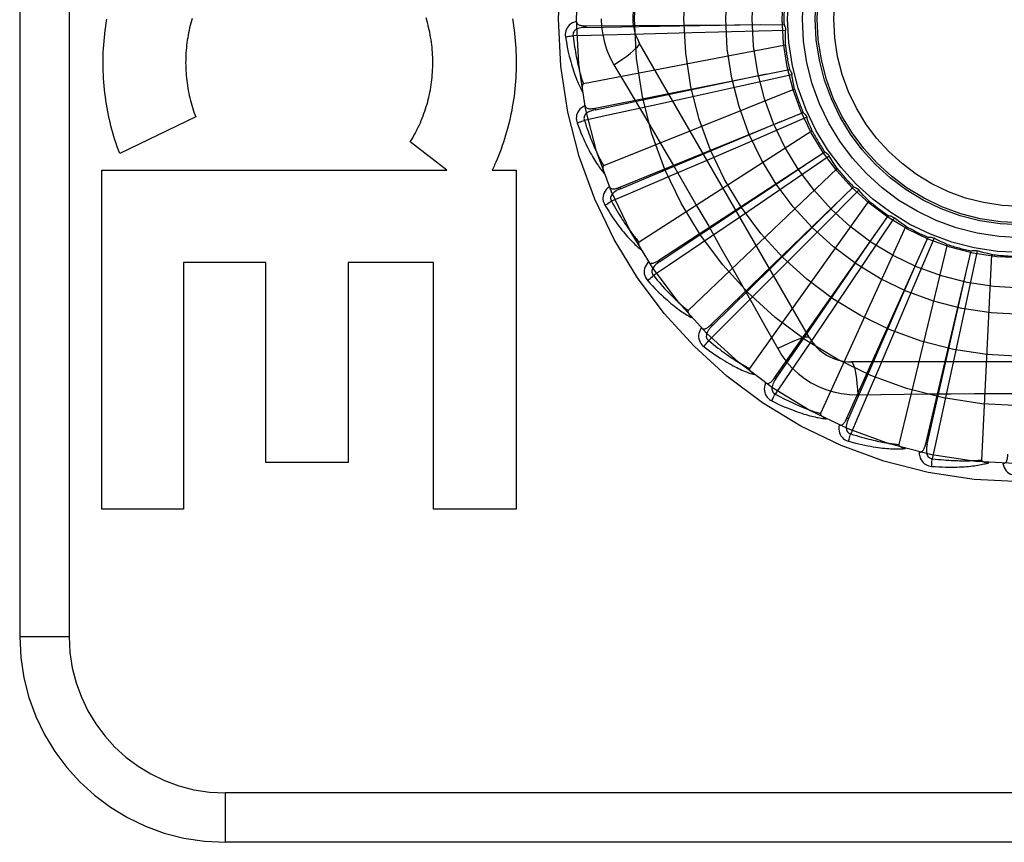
# Model space of a CAD drawing. Header units: inches. Extents: x 0 to 227, y 0 to 147.
# Tile 190 of 256: x 95.95 to 96.548, y 82.034 to 82.534. Entities that reach past the tile are written whole.
import ezdxf

# ---------------------------------------------------------------- set-up
doc = ezdxf.new("R2010")
doc.units = ezdxf.units.IN
doc.header["$LTSCALE"] = 12.466667
doc.header["$MEASUREMENT"] = 0
doc.linetypes.add('HIDDEN', pattern=[0.2, 0.1, -0.1])
doc.layers.add('RIGHTHAND_DOOR_ASSEMBLY', color=7, linetype='CONTINUOUS')

msp = doc.modelspace()

# ---------------------------------------------------------------- linework, layer by layer
at = {"layer": 'RIGHTHAND_DOOR_ASSEMBLY', "color": 8, "linetype": 'HIDDEN'}
for p, q in [((95.94966, 82.9093), (95.94966, 82.1593)), ((95.97966, 82.9093), (95.97966, 82.1593)), ((96.2936, 82.52996), (96.41395, 82.53077)), ((96.2936, 82.52996), (96.29361, 82.529)), ((96.35028, 82.52545), (96.32854, 82.52491)), ((96.38207, 82.52628), (96.35028, 82.52545)), ((96.41485, 82.5272), (96.38207, 82.52628)), ((96.4148, 82.51831), (96.29209, 82.49466)), ((96.42946, 82.34055), (96.32602, 82.51972)), ((96.31067, 82.50626), (96.31794, 82.49409)), ((96.29921, 82.47997), (96.41723, 82.50354)), ((96.41878, 82.50021), (96.38677, 82.4931)), ((96.38677, 82.4931), (96.35572, 82.48627)), ((96.42042, 82.49147), (96.3044, 82.44502)), ((96.35572, 82.48627), (96.33446, 82.48162)), ((96.29921, 82.47997), (96.29939, 82.47903)), ((96.05657, 82.47466), (96.01043, 82.45244)), ((96.31417, 82.43194), (96.42559, 82.47743)), ((96.42775, 82.47445), (96.39766, 82.46141)), ((96.43101, 82.46617), (96.32588, 82.39861)), ((96.20908, 82.44236), (96.18689, 82.4596)), ((96.39766, 82.46141), (96.36847, 82.44882)), ((96.33795, 82.38762), (96.43875, 82.45337)), ((96.44144, 82.45085), (96.41436, 82.43235)), ((96.36847, 82.44882), (96.34848, 82.44024)), ((95.99953, 82.44236), (96.20908, 82.44236)), ((95.99953, 82.23651), (95.99953, 82.44236)), ((96.23672, 82.44236), (96.25118, 82.44236)), ((96.25118, 82.44236), (96.25118, 82.23651)), ((96.4462, 82.44334), (96.35576, 82.3571)), ((96.36969, 82.34859), (96.45623, 82.43223)), ((96.41436, 82.43235), (96.38807, 82.41446)), ((96.31417, 82.43194), (96.31453, 82.43106)), ((96.45934, 82.43027), (96.43625, 82.40698)), ((96.46544, 82.42379), (96.39295, 82.322)), ((96.38807, 82.41446), (96.37007, 82.40226)), ((96.40824, 82.31628), (96.47739, 82.41478)), ((96.48803, 82.40824), (96.43611, 82.29457)), ((96.48081, 82.41344), (96.46255, 82.38621)), ((96.43625, 82.40698), (96.41382, 82.38444)), ((96.45221, 82.29185), (96.50146, 82.40166)), ((96.51315, 82.39725), (96.48369, 82.2758)), ((96.50508, 82.40099), (96.4923, 82.37079)), ((96.50001, 82.27618), (96.52759, 82.39332)), ((96.53127, 82.39335), (96.52444, 82.36128)), ((96.5399, 82.39121), (96.53396, 82.26638)), ((96.09912, 82.38629), (96.04916, 82.38629)), ((96.04916, 82.38629), (96.04916, 82.23651)), ((96.09912, 82.26496), (96.09912, 82.38629)), ((96.20103, 82.38629), (96.14928, 82.38629)), ((96.14928, 82.38629), (96.14928, 82.26496)), ((96.20103, 82.23651), (96.20103, 82.38629)), ((96.33795, 82.38762), (96.33847, 82.38681)), ((96.41382, 82.38444), (96.39845, 82.36904)), ((96.46255, 82.38621), (96.44479, 82.35983)), ((96.4923, 82.37079), (96.47986, 82.34153)), ((96.52444, 82.36128), (96.51776, 82.33019)), ((96.44479, 82.35983), (96.43262, 82.34181)), ((96.36969, 82.34859), (96.37035, 82.3479)), ((96.47986, 82.34153), (96.47131, 82.32152)), ((96.6616, 82.32597), (96.45472, 82.32597)), ((96.51776, 82.33019), (96.51315, 82.30893)), ((96.40824, 82.31628), (96.40902, 82.31573)), ((96.4587, 82.30594), (96.47287, 82.30615)), ((96.45221, 82.29185), (96.45308, 82.29145)), ((96.50001, 82.27618), (96.50094, 82.27596)), ((96.14928, 82.26496), (96.09912, 82.26496)), ((96.04916, 82.23651), (95.99953, 82.23651)), ((96.25118, 82.23651), (96.20103, 82.23651)), ((95.94966, 82.1593), (95.97966, 82.1593)), ((97.16666, 82.0643), (96.07466, 82.0643)), ((96.07466, 82.0343), (96.07466, 82.0643)), ((97.13666, 82.0343), (96.07466, 82.0343))]:
    msp.add_line(p, q, dxfattribs=at)
for points in [[(96.01043, 82.45244), (96.00967, 82.45448), (96.00893, 82.45654), (96.00822, 82.45862), (96.00754, 82.46072), (96.00689, 82.46283), (96.00627, 82.46495), (96.00567, 82.46709), (96.00511, 82.46925), (96.00458, 82.47141), (96.00407, 82.47359), (96.0036, 82.47577), (96.00316, 82.47797), (96.00275, 82.48017), (96.00238, 82.48238), (96.00203, 82.4846), (96.00171, 82.48682), (96.00143, 82.48905), (96.00118, 82.49129), (96.00096, 82.49353), (96.00078, 82.49578), (96.00062, 82.49803), (96.0005, 82.50029), (96.00041, 82.50255), (96.00036, 82.50481), (96.00033, 82.50707), (96.00034, 82.50933), (96.00038, 82.51159), (96.00046, 82.51385), (96.00057, 82.51611), (96.0007, 82.51836), (96.00088, 82.52061), (96.00108, 82.52286), (96.00132, 82.52511), (96.00158, 82.52734), (96.00189, 82.52958), (96.00222, 82.5318), (96.00258, 82.53402)], [(96.05448, 82.53451), (96.05405, 82.53306)], [(96.18689, 82.4596), (96.18765, 82.46082), (96.18839, 82.46205), (96.18911, 82.4633), (96.18981, 82.46457), (96.1905, 82.46586), (96.19117, 82.46716), (96.19181, 82.46848), (96.19244, 82.46981), (96.19304, 82.47116), (96.19363, 82.47252), (96.19419, 82.4739), (96.19473, 82.47528), (96.19525, 82.47668), (96.19574, 82.47808), (96.19621, 82.4795), (96.19666, 82.48092), (96.19709, 82.48236), (96.19749, 82.4838), (96.19787, 82.48526), (96.19822, 82.48672), (96.19855, 82.4882), (96.19886, 82.48968), (96.19914, 82.49116), (96.1994, 82.49266), (96.19964, 82.49416), (96.19984, 82.49567), (96.20003, 82.49718), (96.20019, 82.49869), (96.20032, 82.50021), (96.20043, 82.50173), (96.20051, 82.50325), (96.20057, 82.50478), (96.20061, 82.50631), (96.20061, 82.50783), (96.2006, 82.50936), (96.20055, 82.51089), (96.20049, 82.51242), (96.20039, 82.51395), (96.20027, 82.51548), (96.20013, 82.517), (96.19996, 82.51851), (96.19977, 82.52003), (96.19955, 82.52153), (96.1993, 82.52304), (96.19903, 82.52453), (96.19874, 82.52602), (96.19842, 82.5275), (96.19808, 82.52898), (96.19772, 82.53045), (96.19733, 82.53191), (96.19691, 82.53336), (96.19648, 82.5348)], [(96.24897, 82.53416), (96.24934, 82.53196), (96.24968, 82.52975), (96.24998, 82.52753), (96.25025, 82.52531), (96.25049, 82.52309), (96.2507, 82.52086), (96.25088, 82.51863), (96.25102, 82.51639), (96.25113, 82.51415), (96.25121, 82.51191), (96.25126, 82.50967), (96.25127, 82.50742), (96.25125, 82.50518), (96.2512, 82.50294), (96.25112, 82.50069), (96.25101, 82.49846), (96.25086, 82.49622), (96.25068, 82.49399), (96.25046, 82.49176), (96.25022, 82.48954), (96.24994, 82.48732), (96.24964, 82.48511), (96.2493, 82.4829), (96.24892, 82.48071), (96.24852, 82.47852), (96.24809, 82.47634), (96.24762, 82.47418), (96.24713, 82.47202), (96.2466, 82.46987), (96.24605, 82.46773), (96.24546, 82.46561), (96.24484, 82.46349), (96.24419, 82.46139), (96.24352, 82.4593), (96.24281, 82.45723), (96.24208, 82.45517), (96.24132, 82.45313), (96.24053, 82.4511), (96.23971, 82.44909), (96.23887, 82.44711)], [(96.30292, 82.5343), (96.30314, 82.52942), (96.3038, 82.52459), (96.30488, 82.51981), (96.30639, 82.51514), (96.30832, 82.51062), (96.31067, 82.50626)], [(96.05405, 82.53306), (96.05365, 82.53161), (96.05327, 82.53015), (96.05291, 82.52867), (96.05257, 82.52719), (96.05226, 82.5257), (96.05198, 82.52421), (96.05172, 82.52271), (96.05148, 82.5212), (96.05127, 82.51969), (96.05108, 82.51817), (96.05092, 82.51665), (96.05078, 82.51512), (96.05067, 82.51359), (96.05059, 82.51206), (96.05052, 82.51053), (96.05049, 82.50899), (96.05048, 82.50746), (96.0505, 82.50592), (96.05054, 82.50438), (96.0506, 82.50285), (96.0507, 82.50132), (96.05081, 82.49979), (96.05096, 82.49826), (96.05112, 82.49674), (96.05132, 82.49522), (96.05153, 82.4937), (96.05178, 82.49219), (96.05205, 82.49068), (96.05234, 82.48918), (96.05266, 82.48768), (96.053, 82.48619), (96.05336, 82.48471), (96.05375, 82.48324), (96.05417, 82.48178), (96.0546, 82.48033), (96.05506, 82.47889), (96.05554, 82.47747), (96.05605, 82.47605), (96.05657, 82.47466)], [(96.2879, 82.53265), (96.28661, 82.53222), (96.28545, 82.53171), (96.28443, 82.5311), (96.28354, 82.5304), (96.2828, 82.52962), (96.28219, 82.52877), (96.28173, 82.52785), (96.28139, 82.52689), (96.28119, 82.52592), (96.2811, 82.52496), (96.28111, 82.52407), (96.2812, 82.52321)], [(96.29361, 82.529), (96.29257, 82.52896), (96.29159, 82.52888), (96.29067, 82.52874), (96.28981, 82.52856), (96.289, 82.52832), (96.28827, 82.52803), (96.2876, 82.52767), (96.28702, 82.52727), (96.28655, 82.5268), (96.28618, 82.52628), (96.28593, 82.52571), (96.28579, 82.52511), (96.28575, 82.52452), (96.28582, 82.52393)], [(96.2879, 82.53266), (96.28794, 82.5322), (96.28807, 82.53178), (96.28828, 82.53142), (96.28856, 82.5311), (96.28889, 82.53083), (96.28927, 82.53061), (96.2897, 82.53043), (96.29018, 82.53028), (96.29068, 82.53017), (96.29122, 82.53009), (96.29179, 82.53003), (96.29237, 82.52999), (96.29298, 82.52996), (96.2936, 82.52996)], [(96.29361, 82.529), (96.32588, 82.52949), (96.39975, 82.53069)], [(96.41395, 82.53077), (96.41424, 82.53022), (96.41447, 82.52965), (96.41465, 82.52905), (96.41478, 82.52843), (96.41484, 82.52782), (96.41485, 82.5272)], [(96.2812, 82.52321), (96.28181, 82.52334), (96.28251, 82.52347), (96.28327, 82.52359), (96.28408, 82.52371), (96.28494, 82.52383), (96.28582, 82.52394)], [(96.2812, 82.52321), (96.28157, 82.52101), (96.28194, 82.51892), (96.28233, 82.51692), (96.28273, 82.51501), (96.28313, 82.5132), (96.28354, 82.51147), (96.28396, 82.50982), (96.28437, 82.50825), (96.2848, 82.50676), (96.28522, 82.50533), (96.28564, 82.50398), (96.28606, 82.50268), (96.28647, 82.50145), (96.28689, 82.50027), (96.2873, 82.49915), (96.2877, 82.49809), (96.2881, 82.49707), (96.2885, 82.49611), (96.2889, 82.49519), (96.2893, 82.49432), (96.28969, 82.49349), (96.29007, 82.49271), (96.29045, 82.49196), (96.29082, 82.49125), (96.29119, 82.49058), (96.29156, 82.48994)], [(96.32854, 82.52491), (96.29686, 82.52418), (96.28582, 82.52394)], [(96.28582, 82.52394), (96.28604, 82.5221), (96.28627, 82.52034), (96.28651, 82.51866), (96.28675, 82.51704), (96.287, 82.5155), (96.28725, 82.51403), (96.2875, 82.51261), (96.28776, 82.51126), (96.28801, 82.50996), (96.28827, 82.50872), (96.28852, 82.50754), (96.28878, 82.5064), (96.28903, 82.50531), (96.28928, 82.50426), (96.28953, 82.50326), (96.28978, 82.5023), (96.29002, 82.50138), (96.29027, 82.5005), (96.2905, 82.49966), (96.29074, 82.49885), (96.29097, 82.49807), (96.2912, 82.49733), (96.29143, 82.49662), (96.29165, 82.49594), (96.29187, 82.49528), (96.29209, 82.49466)], [(96.4148, 82.51831), (96.41476, 82.52054), (96.41476, 82.52276), (96.41479, 82.52498), (96.41485, 82.5272)], [(96.31067, 82.50625), (96.3135, 82.50812), (96.31614, 82.50993), (96.31848, 82.51163), (96.32056, 82.51324), (96.32236, 82.51474), (96.32384, 82.5161), (96.32497, 82.5173), (96.32572, 82.51832), (96.32608, 82.51913), (96.32602, 82.51972)], [(96.29939, 82.47903), (96.33098, 82.48562), (96.4033, 82.50078)], [(96.41723, 82.50354), (96.41761, 82.50306), (96.41795, 82.50254), (96.41824, 82.50198), (96.41848, 82.5014), (96.41866, 82.50081), (96.41878, 82.50021)], [(96.42042, 82.49147), (96.41996, 82.49365), (96.41953, 82.49583), (96.41914, 82.49802), (96.41878, 82.50021)], [(96.29209, 82.49466), (96.29193, 82.49459), (96.29179, 82.49449), (96.29168, 82.49436), (96.29159, 82.49419), (96.29151, 82.49401), (96.29146, 82.49381), (96.29141, 82.4936), (96.29138, 82.49338), (96.29135, 82.49314), (96.29133, 82.4929), (96.29132, 82.49265), (96.29132, 82.49239), (96.29133, 82.49212), (96.29134, 82.49184), (96.29136, 82.49156), (96.29138, 82.49126), (96.29141, 82.49095), (96.29145, 82.49063), (96.2915, 82.4903), (96.29155, 82.48995)], [(96.31794, 82.49409), (96.33237, 82.46971), (96.33959, 82.45747), (96.34678, 82.44519), (96.35395, 82.4329), (96.36109, 82.42058), (96.3682, 82.40824), (96.37526, 82.39588), (96.38229, 82.3835)], [(96.29309, 82.48153), (96.29191, 82.48087), (96.29087, 82.48014), (96.28998, 82.47935), (96.28924, 82.4785), (96.28866, 82.47759), (96.28823, 82.47664), (96.28794, 82.47565), (96.2878, 82.47465), (96.28778, 82.47365), (96.28788, 82.4727), (96.28805, 82.47182), (96.28831, 82.471)], [(96.33446, 82.48162), (96.3035, 82.47491), (96.2927, 82.47258)], [(96.29309, 82.48154), (96.29323, 82.4811), (96.29343, 82.48071), (96.2937, 82.48039), (96.29403, 82.48013), (96.29441, 82.47993), (96.29483, 82.47979), (96.29529, 82.47969), (96.29578, 82.47964), (96.2963, 82.47963), (96.29684, 82.47965), (96.29741, 82.47969), (96.29799, 82.47976), (96.29859, 82.47986), (96.29921, 82.47997)], [(96.29939, 82.47903), (96.29838, 82.47879), (96.29744, 82.47853), (96.29656, 82.47822), (96.29574, 82.47788), (96.295, 82.47749), (96.29433, 82.47706), (96.29374, 82.47659), (96.29325, 82.47608), (96.29288, 82.47553), (96.29261, 82.47495), (96.29248, 82.47434), (96.29245, 82.47373), (96.29252, 82.47314), (96.2927, 82.47258)], [(96.42559, 82.47743), (96.42607, 82.47702), (96.4265, 82.47658), (96.42689, 82.47609), (96.42723, 82.47556), (96.42752, 82.47502), (96.42775, 82.47445)], [(96.43101, 82.46617), (96.43015, 82.46823), (96.42932, 82.47029), (96.42852, 82.47236), (96.42775, 82.47445)], [(96.28831, 82.471), (96.28888, 82.47124), (96.28954, 82.47149), (96.29026, 82.47176), (96.29104, 82.47203), (96.29186, 82.47231), (96.2927, 82.47258)], [(96.28831, 82.471), (96.28908, 82.46891), (96.28985, 82.46692), (96.29061, 82.46503), (96.29135, 82.46323), (96.29209, 82.46153), (96.29282, 82.45991), (96.29354, 82.45837), (96.29425, 82.45691), (96.29495, 82.45552), (96.29563, 82.4542), (96.2963, 82.45295), (96.29696, 82.45176), (96.2976, 82.45063), (96.29823, 82.44955), (96.29884, 82.44853), (96.29944, 82.44756), (96.30003, 82.44664), (96.30061, 82.44576), (96.30117, 82.44494), (96.30172, 82.44416), (96.30226, 82.44342), (96.30279, 82.44272), (96.3033, 82.44206), (96.3038, 82.44144), (96.30429, 82.44084), (96.30477, 82.44029)], [(96.2927, 82.47258), (96.29327, 82.47082), (96.29383, 82.46914), (96.29438, 82.46753), (96.29492, 82.46599), (96.29546, 82.46452), (96.29598, 82.46312), (96.2965, 82.46178), (96.297, 82.4605), (96.2975, 82.45928), (96.29799, 82.45811), (96.29846, 82.45699), (96.29893, 82.45592), (96.29938, 82.4549), (96.29983, 82.45392), (96.30026, 82.45298), (96.30069, 82.45209), (96.3011, 82.45123), (96.3015, 82.45041), (96.3019, 82.44963), (96.30228, 82.44888), (96.30266, 82.44816), (96.30302, 82.44747), (96.30338, 82.44682), (96.30373, 82.44619), (96.30407, 82.44559), (96.3044, 82.44502)], [(96.31453, 82.43106), (96.3443, 82.44351), (96.41244, 82.47208)], [(96.43875, 82.45337), (96.43929, 82.45306), (96.4398, 82.4527), (96.44028, 82.45229), (96.44071, 82.45184), (96.4411, 82.45136), (96.44144, 82.45085)], [(96.4462, 82.44334), (96.44497, 82.44519), (96.44376, 82.44706), (96.44258, 82.44895), (96.44144, 82.45085)], [(96.23887, 82.44711), (96.23852, 82.44631), (96.23817, 82.44551), (96.23781, 82.44472), (96.23745, 82.44393), (96.23709, 82.44314), (96.23672, 82.44236)], [(96.3044, 82.44502), (96.30425, 82.44493), (96.30414, 82.4448), (96.30405, 82.44465), (96.304, 82.44447), (96.30396, 82.44427), (96.30394, 82.44407), (96.30393, 82.44385), (96.30394, 82.44363), (96.30396, 82.44339), (96.30399, 82.44315), (96.30403, 82.4429), (96.30408, 82.44265), (96.30413, 82.44238), (96.30419, 82.44211), (96.30427, 82.44184), (96.30435, 82.44155), (96.30444, 82.44125), (96.30453, 82.44094), (96.30463, 82.44066), (96.30473, 82.44038)], [(96.33847, 82.38681), (96.36535, 82.40467), (96.42685, 82.44562)], [(96.34848, 82.44024), (96.31934, 82.42779), (96.30918, 82.42346)], [(96.30787, 82.43232), (96.30683, 82.43145), (96.30595, 82.43054), (96.30523, 82.42959), (96.30466, 82.42862), (96.30426, 82.42762), (96.30401, 82.4266), (96.30393, 82.42557), (96.30397, 82.42456), (96.30415, 82.42358), (96.30442, 82.42266), (96.30475, 82.42183), (96.30516, 82.42107)], [(96.30787, 82.43233), (96.30808, 82.43192), (96.30835, 82.43158), (96.30868, 82.43132), (96.30906, 82.43112), (96.30946, 82.431), (96.3099, 82.43094), (96.31037, 82.43093), (96.31086, 82.43097), (96.31138, 82.43106), (96.31191, 82.43118), (96.31246, 82.43133), (96.31301, 82.43151), (96.31359, 82.43172), (96.31417, 82.43194)], [(96.45623, 82.43223), (96.45682, 82.43203), (96.45738, 82.43178), (96.45792, 82.43147), (96.45844, 82.43111), (96.45891, 82.43071), (96.45934, 82.43027)], [(96.31453, 82.43105), (96.31358, 82.43063), (96.3127, 82.43019), (96.3119, 82.42973), (96.31116, 82.42923), (96.3105, 82.42871), (96.30993, 82.42816), (96.30944, 82.42759), (96.30906, 82.427), (96.30879, 82.42639), (96.30864, 82.42577), (96.30862, 82.42515), (96.30871, 82.42454), (96.3089, 82.42398), (96.30918, 82.42346)], [(96.46544, 82.42379), (96.46387, 82.42538), (96.46234, 82.42699), (96.46082, 82.42862), (96.45934, 82.43027)], [(96.30516, 82.42107), (96.30568, 82.42141), (96.30628, 82.42179), (96.30694, 82.42219), (96.30765, 82.42261), (96.30841, 82.42304), (96.30918, 82.42346)], [(96.30516, 82.42107), (96.30632, 82.41917), (96.30745, 82.41736), (96.30855, 82.41565), (96.30963, 82.41402), (96.31067, 82.41249), (96.3117, 82.41104), (96.3127, 82.40966), (96.31367, 82.40836), (96.31461, 82.40713), (96.31553, 82.40597), (96.31643, 82.40486), (96.3173, 82.40382), (96.31814, 82.40283), (96.31896, 82.40189), (96.31976, 82.401), (96.32053, 82.40016), (96.32129, 82.39937), (96.32202, 82.39862), (96.32273, 82.39792), (96.32341, 82.39726), (96.32408, 82.39663), (96.32473, 82.39605), (96.32536, 82.39549), (96.32597, 82.39498), (96.32656, 82.39449), (96.32714, 82.39403)], [(96.30918, 82.42346), (96.31007, 82.42184), (96.31094, 82.42029), (96.31178, 82.41881), (96.31261, 82.41741), (96.31341, 82.41607), (96.31419, 82.41479), (96.31495, 82.41357), (96.31569, 82.41241), (96.31641, 82.4113), (96.31711, 82.41025), (96.31779, 82.40924), (96.31845, 82.40828), (96.31909, 82.40736), (96.31971, 82.40648), (96.32031, 82.40565), (96.3209, 82.40485), (96.32146, 82.40408), (96.32202, 82.40336), (96.32255, 82.40266), (96.32307, 82.402), (96.32358, 82.40136), (96.32406, 82.40076), (96.32454, 82.40018), (96.325, 82.39963), (96.32545, 82.39911), (96.32588, 82.39861)], [(96.37035, 82.3479), (96.39336, 82.37053), (96.446, 82.42237)], [(96.47739, 82.41478), (96.478, 82.4147), (96.4786, 82.41456), (96.4792, 82.41436), (96.47977, 82.4141), (96.48031, 82.4138), (96.48081, 82.41344)], [(96.48803, 82.40824), (96.48619, 82.40951), (96.48438, 82.41079), (96.48258, 82.41211), (96.48081, 82.41344)], [(96.37007, 82.40226), (96.34381, 82.38452), (96.33465, 82.37834)], [(96.40902, 82.31573), (96.42734, 82.3423), (96.46921, 82.40317)], [(96.32588, 82.39861), (96.32576, 82.39849), (96.32566, 82.39835), (96.32561, 82.39818), (96.32559, 82.39799), (96.32559, 82.39779), (96.32561, 82.39759), (96.32564, 82.39737), (96.3257, 82.39715), (96.32576, 82.39693), (96.32583, 82.3967), (96.32592, 82.39646), (96.32601, 82.39622), (96.32612, 82.39597), (96.32623, 82.39572), (96.32635, 82.39546), (96.32649, 82.39519), (96.32663, 82.39492), (96.32678, 82.39463), (96.32695, 82.39434), (96.32714, 82.39403)], [(96.50146, 82.40166), (96.50208, 82.40169), (96.5027, 82.40166), (96.50332, 82.40158), (96.50393, 82.40144), (96.50452, 82.40124), (96.50508, 82.40099)], [(96.51315, 82.39725), (96.51111, 82.39814), (96.50908, 82.39906), (96.50707, 82.40001), (96.50508, 82.40099)], [(96.52759, 82.39332), (96.52819, 82.39347), (96.52881, 82.39357), (96.52943, 82.3936), (96.53006, 82.39357), (96.53067, 82.39349), (96.53127, 82.39335)], [(96.5399, 82.39121), (96.53773, 82.3917), (96.53556, 82.39222), (96.53341, 82.39277), (96.53127, 82.39335)], [(96.33169, 82.3868), (96.33084, 82.38574), (96.33015, 82.38468), (96.32961, 82.38362), (96.32925, 82.38255), (96.32904, 82.38149), (96.32899, 82.38045), (96.3291, 82.37942), (96.32934, 82.37843), (96.32969, 82.37751), (96.33013, 82.37666), (96.33062, 82.3759), (96.33116, 82.37524)], [(96.33169, 82.3868), (96.33198, 82.38644), (96.33231, 82.38616), (96.33268, 82.38596), (96.33309, 82.38585), (96.33351, 82.3858), (96.33395, 82.38582), (96.33441, 82.3859), (96.33489, 82.38604), (96.33538, 82.38622), (96.33588, 82.38644), (96.33638, 82.38669), (96.3369, 82.38698), (96.33742, 82.38728), (96.33795, 82.38762)], [(96.33847, 82.38681), (96.33762, 82.38622), (96.33684, 82.38562), (96.33614, 82.38501), (96.33551, 82.38439), (96.33496, 82.38375), (96.3345, 82.38311), (96.33413, 82.38245), (96.33387, 82.38179), (96.33372, 82.38114), (96.33369, 82.38051), (96.33379, 82.37989), (96.33399, 82.37931), (96.33428, 82.3788), (96.33466, 82.37834)], [(96.45308, 82.29145), (96.46604, 82.32101), (96.49563, 82.38871)], [(96.33116, 82.37524), (96.33161, 82.37567), (96.33212, 82.37615), (96.33269, 82.37667), (96.33331, 82.37721), (96.33398, 82.37778), (96.33465, 82.37834)], [(96.33465, 82.37834), (96.33583, 82.37692), (96.33698, 82.37556), (96.33809, 82.37427), (96.33916, 82.37305), (96.34021, 82.37188), (96.34121, 82.37078), (96.34219, 82.36973), (96.34314, 82.36873), (96.34405, 82.36777), (96.34494, 82.36687), (96.3458, 82.36601), (96.34663, 82.36519), (96.34743, 82.36441), (96.34821, 82.36367), (96.34896, 82.36296), (96.34968, 82.36228), (96.35039, 82.36164), (96.35107, 82.36103), (96.35172, 82.36045), (96.35236, 82.3599), (96.35297, 82.35937), (96.35357, 82.35887), (96.35414, 82.35839), (96.3547, 82.35794), (96.35524, 82.35751), (96.35576, 82.3571)], [(96.38229, 82.3835), (96.39626, 82.35875), (96.4032, 82.34641), (96.41013, 82.33399)], [(96.50094, 82.27596), (96.50807, 82.30743), (96.52432, 82.3795)], [(96.33116, 82.37524), (96.33266, 82.37359), (96.33411, 82.37202), (96.33552, 82.37055), (96.33688, 82.36916), (96.3382, 82.36785), (96.33948, 82.36662), (96.34072, 82.36546), (96.34192, 82.36437), (96.34308, 82.36334), (96.34421, 82.36237), (96.34529, 82.36145), (96.34635, 82.36059), (96.34736, 82.35978), (96.34835, 82.35901), (96.3493, 82.35829), (96.35021, 82.35761), (96.3511, 82.35698), (96.35196, 82.35638), (96.35279, 82.35583), (96.35359, 82.35531), (96.35437, 82.35482), (96.35512, 82.35437), (96.35584, 82.35395), (96.35653, 82.35355), (96.35721, 82.35318), (96.35786, 82.35284)], [(96.39845, 82.36904), (96.37603, 82.34666), (96.36821, 82.33886)], [(96.35576, 82.3571), (96.35566, 82.35696), (96.3556, 82.3568), (96.35558, 82.35663), (96.35559, 82.35644), (96.35563, 82.35625), (96.35568, 82.35605), (96.35576, 82.35584), (96.35585, 82.35564), (96.35595, 82.35543), (96.35607, 82.35522), (96.3562, 82.355), (96.35634, 82.35478), (96.35649, 82.35455), (96.35665, 82.35433), (96.35682, 82.3541), (96.357, 82.35386), (96.35719, 82.35362), (96.3574, 82.35337), (96.35762, 82.35311), (96.35785, 82.35285)], [(96.3637, 82.34661), (96.36405, 82.34631), (96.36442, 82.34609), (96.36483, 82.34597), (96.36525, 82.34593), (96.36567, 82.34597), (96.3661, 82.34607), (96.36654, 82.34624), (96.36698, 82.34646), (96.36743, 82.34673), (96.36787, 82.34704), (96.36832, 82.34739), (96.36878, 82.34776), (96.36923, 82.34816), (96.36969, 82.34859)], [(96.3637, 82.3466), (96.36306, 82.3454), (96.36258, 82.34423), (96.36226, 82.34309), (96.3621, 82.34197), (96.3621, 82.34089), (96.36225, 82.33986), (96.36255, 82.33887), (96.36297, 82.33795), (96.36349, 82.3371), (96.36409, 82.33635), (96.36471, 82.3357), (96.36537, 82.33515)], [(96.37035, 82.3479), (96.36963, 82.34716), (96.36898, 82.34642), (96.3684, 82.34569), (96.3679, 82.34496), (96.36749, 82.34423), (96.36716, 82.34351), (96.36692, 82.3428), (96.36678, 82.3421), (96.36676, 82.34144), (96.36685, 82.34081), (96.36707, 82.34022), (96.36737, 82.33969), (96.36776, 82.33924), (96.36821, 82.33886)], [(96.36537, 82.33515), (96.36572, 82.33566), (96.36614, 82.33623), (96.3666, 82.33685), (96.36711, 82.3375), (96.36765, 82.33818), (96.36821, 82.33886)], [(96.36821, 82.33886), (96.36964, 82.33769), (96.37102, 82.33657), (96.37235, 82.33552), (96.37364, 82.33452), (96.37488, 82.33357), (96.37608, 82.33268), (96.37724, 82.33183), (96.37836, 82.33102), (96.37944, 82.33026), (96.38048, 82.32954), (96.38148, 82.32886), (96.38245, 82.32821), (96.38339, 82.3276), (96.38429, 82.32701), (96.38516, 82.32646), (96.386, 82.32594), (96.38682, 82.32544), (96.3876, 82.32497), (96.38835, 82.32452), (96.38908, 82.3241), (96.38979, 82.3237), (96.39047, 82.32332), (96.39112, 82.32296), (96.39175, 82.32262), (96.39236, 82.3223), (96.39295, 82.322)], [(96.43262, 82.34181), (96.41483, 82.31558), (96.40863, 82.30645)], [(96.42946, 82.34055), (96.429, 82.34089), (96.42815, 82.34099), (96.42696, 82.34087), (96.42543, 82.34052), (96.42357, 82.33995), (96.42138, 82.33916), (96.41891, 82.33815), (96.41618, 82.33695), (96.41322, 82.33554), (96.41013, 82.33399)], [(96.36537, 82.33515), (96.36715, 82.33381), (96.36887, 82.33255), (96.37053, 82.33137), (96.37213, 82.33027), (96.37367, 82.32923), (96.37516, 82.32827), (96.3766, 82.32736), (96.37799, 82.32651), (96.37932, 82.32572), (96.38061, 82.32498), (96.38185, 82.32429), (96.38305, 82.32365), (96.3842, 82.32304), (96.38531, 82.32247), (96.38638, 82.32194), (96.38741, 82.32145), (96.3884, 82.321), (96.38936, 82.32057), (96.39028, 82.32018), (96.39116, 82.31983), (96.39202, 82.3195), (96.39284, 82.31919), (96.39363, 82.31891), (96.39438, 82.31866), (96.39512, 82.31843), (96.39582, 82.31822)], [(96.41013, 82.33399), (96.41273, 82.32979), (96.41567, 82.32587), (96.41894, 82.32223), (96.42252, 82.3189), (96.42639, 82.31591), (96.43052, 82.31327), (96.43486, 82.31101), (96.4394, 82.30915), (96.44408, 82.30771), (96.44887, 82.30668), (96.45375, 82.30609), (96.4587, 82.30594)], [(96.45472, 82.32597), (96.45524, 82.32574), (96.45576, 82.32506), (96.45625, 82.32396), (96.45671, 82.32247), (96.45715, 82.32056), (96.45756, 82.31827), (96.45792, 82.31563), (96.45824, 82.31266), (96.4585, 82.3094), (96.4587, 82.30594)], [(96.39295, 82.322), (96.39288, 82.32184), (96.39285, 82.32167), (96.39286, 82.3215), (96.39291, 82.32132), (96.39298, 82.32113), (96.39308, 82.32095), (96.39319, 82.32076), (96.39332, 82.32058), (96.39346, 82.32039), (96.39362, 82.32021), (96.39378, 82.32002), (96.39396, 82.31983), (96.39415, 82.31964), (96.39435, 82.31944), (96.39456, 82.31925), (96.39478, 82.31905), (96.39502, 82.31884), (96.39527, 82.31864), (96.39551, 82.31845), (96.39574, 82.31827)], [(96.47131, 82.32152), (96.45882, 82.29241), (96.45445, 82.28226)], [(96.40273, 82.31319), (96.40233, 82.31189), (96.40209, 82.31066), (96.40199, 82.30947), (96.40204, 82.30834), (96.40224, 82.30728), (96.40259, 82.30629), (96.40307, 82.30538), (96.40366, 82.30455), (96.40433, 82.30383), (96.40506, 82.3032), (96.40579, 82.30268), (96.40654, 82.30227)], [(96.40273, 82.31319), (96.40313, 82.31297), (96.40354, 82.31283), (96.40396, 82.31279), (96.40438, 82.31283), (96.40479, 82.31294), (96.40519, 82.31313), (96.40559, 82.31337), (96.40598, 82.31368), (96.40637, 82.31402), (96.40675, 82.31442), (96.40713, 82.31484), (96.4075, 82.31529), (96.40787, 82.31577), (96.40824, 82.31628)], [(96.40902, 82.31573), (96.40845, 82.31486), (96.40795, 82.31401), (96.40753, 82.31319), (96.40717, 82.31237), (96.4069, 82.31158), (96.40672, 82.31081), (96.40662, 82.31006), (96.40661, 82.30936), (96.40672, 82.3087), (96.40693, 82.3081), (96.40725, 82.30756), (96.40765, 82.3071), (96.40811, 82.30673), (96.40863, 82.30644)], [(96.47287, 82.30615), (96.5012, 82.30646), (96.51541, 82.30659), (96.52964, 82.30668), (96.54387, 82.30675), (96.55811, 82.30677), (96.57235, 82.30675), (96.58659, 82.30669), (96.60082, 82.3066)], [(96.51315, 82.30893), (96.50639, 82.27798), (96.50402, 82.26719)], [(96.40654, 82.30227), (96.40679, 82.30283), (96.40709, 82.30347), (96.40743, 82.30416), (96.4078, 82.3049), (96.40821, 82.30567), (96.40863, 82.30645)], [(96.40654, 82.30227), (96.40854, 82.30129), (96.41047, 82.30038), (96.41232, 82.29953), (96.4141, 82.29875), (96.41582, 82.29803), (96.41746, 82.29736), (96.41905, 82.29674), (96.42057, 82.29617), (96.42203, 82.29565), (96.42343, 82.29516), (96.42478, 82.29472), (96.42608, 82.29431), (96.42732, 82.29394), (96.42852, 82.29359), (96.42967, 82.29327), (96.43078, 82.29298), (96.43184, 82.29272), (96.43286, 82.29249), (96.43383, 82.29228), (96.43477, 82.2921), (96.43567, 82.29193), (96.43653, 82.29179), (96.43736, 82.29167), (96.43815, 82.29156), (96.43892, 82.29147), (96.43965, 82.2914)], [(96.40863, 82.30645), (96.41025, 82.30556), (96.41182, 82.30473), (96.41333, 82.30394), (96.41478, 82.30321), (96.41618, 82.30251), (96.41753, 82.30186), (96.41883, 82.30125), (96.42008, 82.30067), (96.42128, 82.30013), (96.42244, 82.29962), (96.42356, 82.29913), (96.42463, 82.29868), (96.42567, 82.29826), (96.42666, 82.29786), (96.42762, 82.29748), (96.42855, 82.29712), (96.42944, 82.29679), (96.4303, 82.29647), (96.43112, 82.29618), (96.43192, 82.2959), (96.43269, 82.29564), (96.43342, 82.2954), (96.43414, 82.29517), (96.43482, 82.29495), (96.43548, 82.29475), (96.43611, 82.29457)], [(96.43611, 82.29457), (96.43607, 82.2944), (96.43607, 82.29423), (96.43612, 82.29406), (96.4362, 82.29389), (96.43631, 82.29373), (96.43644, 82.29356), (96.43658, 82.2934), (96.43674, 82.29325), (96.43692, 82.29309), (96.43711, 82.29293), (96.43731, 82.29278), (96.43752, 82.29263), (96.43774, 82.29248), (96.43797, 82.29232), (96.43822, 82.29217), (96.43847, 82.29202), (96.43874, 82.29187), (96.43902, 82.29171), (96.43932, 82.29156), (96.43964, 82.2914)], [(96.44738, 82.28777), (96.44782, 82.28763), (96.44825, 82.28757), (96.44867, 82.28761), (96.44908, 82.28773), (96.44945, 82.28792), (96.44981, 82.28818), (96.45016, 82.28849), (96.45049, 82.28886), (96.4508, 82.28928), (96.4511, 82.28973), (96.45139, 82.29022), (96.45167, 82.29074), (96.45194, 82.29128), (96.45221, 82.29185)], [(96.45308, 82.29145), (96.45269, 82.29049), (96.45236, 82.28957), (96.45209, 82.28867), (96.4519, 82.28781), (96.45179, 82.28698), (96.45175, 82.28619), (96.45179, 82.28544), (96.45192, 82.28474), (96.45215, 82.28412), (96.45247, 82.28357), (96.45289, 82.2831), (96.45337, 82.28272), (96.45389, 82.28244), (96.45445, 82.28226)], [(96.44739, 82.28777), (96.44724, 82.28642), (96.44723, 82.28516), (96.44736, 82.28397), (96.44763, 82.28288), (96.44802, 82.28188), (96.44855, 82.28097), (96.44919, 82.28017), (96.44993, 82.27947), (96.45073, 82.27888), (96.45156, 82.2784), (96.45238, 82.27803), (96.45319, 82.27776)], [(96.45319, 82.27776), (96.45333, 82.27837), (96.4535, 82.27905), (96.45371, 82.2798), (96.45393, 82.28059), (96.45418, 82.28142), (96.45445, 82.28226)], [(96.45319, 82.27776), (96.45534, 82.27718), (96.45741, 82.27665), (96.45939, 82.27617), (96.46129, 82.27574), (96.4631, 82.27536), (96.46485, 82.27501), (96.46652, 82.2747), (96.46812, 82.27443), (96.46965, 82.2742), (96.47112, 82.27399), (96.47253, 82.27381), (96.47388, 82.27365), (96.47518, 82.27352), (96.47642, 82.27341), (96.47761, 82.27331), (96.47875, 82.27324), (96.47984, 82.27318), (96.48088, 82.27315), (96.48188, 82.27313), (96.48284, 82.27312), (96.48375, 82.27313), (96.48463, 82.27316), (96.48546, 82.27319), (96.48626, 82.27324), (96.48703, 82.27329), (96.48776, 82.27336)], [(96.45445, 82.28226), (96.45621, 82.2817), (96.45791, 82.28118), (96.45954, 82.2807), (96.46111, 82.28025), (96.46261, 82.27983), (96.46406, 82.27945), (96.46545, 82.27909), (96.46679, 82.27876), (96.46807, 82.27845), (96.46931, 82.27817), (96.47049, 82.27791), (96.47164, 82.27767), (96.47273, 82.27745), (96.47379, 82.27724), (96.4748, 82.27705), (96.47578, 82.27688), (96.47671, 82.27672), (96.47762, 82.27657), (96.47848, 82.27644), (96.47932, 82.27632), (96.48012, 82.27621), (96.48089, 82.27611), (96.48163, 82.27602), (96.48235, 82.27594), (96.48303, 82.27587), (96.48369, 82.2758)], [(96.48369, 82.2758), (96.48368, 82.27563), (96.48371, 82.27546), (96.48379, 82.27531), (96.4839, 82.27516), (96.48404, 82.27501), (96.4842, 82.27488), (96.48437, 82.27475), (96.48456, 82.27462), (96.48476, 82.2745), (96.48497, 82.27439), (96.4852, 82.27427), (96.48543, 82.27416), (96.48568, 82.27406), (96.48594, 82.27395), (96.48621, 82.27385), (96.48649, 82.27375), (96.48678, 82.27365), (96.48709, 82.27355), (96.48738, 82.27346), (96.48766, 82.27338)], [(96.49604, 82.27127), (96.4965, 82.2712), (96.49693, 82.27123), (96.49734, 82.27135), (96.49771, 82.27154), (96.49805, 82.2718), (96.49835, 82.27212), (96.49863, 82.27249), (96.49888, 82.27292), (96.49911, 82.27339), (96.49932, 82.27389), (96.49951, 82.27443), (96.49969, 82.27499), (96.49985, 82.27557), (96.50001, 82.27618)], [(96.49604, 82.27126), (96.49615, 82.26991), (96.49639, 82.26867), (96.49674, 82.26753), (96.4972, 82.2665), (96.49779, 82.2656), (96.49847, 82.26481), (96.49926, 82.26414), (96.50011, 82.26359), (96.50101, 82.26316), (96.50191, 82.26285), (96.50279, 82.26264), (96.50364, 82.26253)], [(96.50094, 82.27596), (96.50073, 82.27494), (96.50058, 82.27397), (96.5005, 82.27304), (96.50047, 82.27216), (96.50051, 82.27132), (96.50063, 82.27053), (96.50081, 82.2698), (96.50107, 82.26914), (96.50141, 82.26857), (96.50183, 82.2681), (96.50233, 82.26772), (96.50287, 82.26744), (96.50344, 82.26726), (96.50403, 82.26719)], [(96.50364, 82.26253), (96.50366, 82.26315), (96.5037, 82.26386), (96.50376, 82.26463), (96.50383, 82.26545), (96.50392, 82.26631), (96.50402, 82.26719)], [(96.50364, 82.26253), (96.50586, 82.26237), (96.50799, 82.26224), (96.51002, 82.26215), (96.51197, 82.26208), (96.51383, 82.26205), (96.5156, 82.26204), (96.5173, 82.26205), (96.51893, 82.26209), (96.52048, 82.26215), (96.52196, 82.26222), (96.52338, 82.26231), (96.52473, 82.26241), (96.52603, 82.26253), (96.52727, 82.26265), (96.52846, 82.26278), (96.52959, 82.26293), (96.53067, 82.26308), (96.5317, 82.26324), (96.53269, 82.26341), (96.53363, 82.26359), (96.53452, 82.26377), (96.53538, 82.26396), (96.53619, 82.26415), (96.53697, 82.26435), (96.53771, 82.26455), (96.53841, 82.26475)], [(96.50402, 82.26719), (96.50586, 82.26698), (96.50763, 82.26678), (96.50932, 82.26662), (96.51094, 82.26647), (96.5125, 82.26635), (96.51399, 82.26624), (96.51542, 82.26616), (96.5168, 82.26608), (96.51812, 82.26603), (96.51939, 82.26598), (96.5206, 82.26595), (96.52177, 82.26593), (96.52289, 82.26592), (96.52396, 82.26592), (96.52499, 82.26593), (96.52598, 82.26594), (96.52693, 82.26596), (96.52785, 82.26599), (96.52872, 82.26602), (96.52957, 82.26606), (96.53037, 82.2661), (96.53115, 82.26615), (96.5319, 82.2662), (96.53261, 82.26626), (96.5333, 82.26632), (96.53396, 82.26638)], [(96.53396, 82.26638), (96.53398, 82.26621), (96.53404, 82.26605), (96.53415, 82.26591), (96.53429, 82.26579), (96.53445, 82.26567), (96.53463, 82.26557), (96.53482, 82.26547), (96.53503, 82.26539), (96.53525, 82.26531), (96.53548, 82.26523), (96.53573, 82.26516), (96.53598, 82.2651), (96.53624, 82.26504), (96.53651, 82.26499), (96.5368, 82.26494), (96.53709, 82.26489), (96.5374, 82.26485), (96.53772, 82.26481), (96.53806, 82.26478), (96.53841, 82.26475)], [(96.54694, 82.26426), (96.5474, 82.26429), (96.54782, 82.26439), (96.5482, 82.26459), (96.54853, 82.26485), (96.54881, 82.26516), (96.54905, 82.26554), (96.54925, 82.26596), (96.54942, 82.26643), (96.54956, 82.26693), (96.54967, 82.26746), (96.54975, 82.26802), (96.54982, 82.26861), (96.54987, 82.26921), (96.54991, 82.26983)], [(96.54695, 82.26426), (96.54731, 82.26295), (96.54777, 82.26178), (96.54833, 82.26073), (96.54899, 82.25981), (96.54973, 82.25903), (96.55055, 82.25838), (96.55145, 82.25787), (96.55239, 82.25749), (96.55335, 82.25725), (96.5543, 82.25711), (96.5552, 82.25707), (96.55605, 82.25713)]]:
    msp.add_lwpolyline(points, dxfattribs=at)
for radius in [0.28125, 0.27028, 0.235, 0.205, 0.17959, 0.1635, 0.14525, 0.142, 0.133, 0.12525, 0.124, 0.114]:
    msp.add_circle((96.55816, 82.5343), radius, dxfattribs=at)
for centre, radius, start, end in [((96.35128, 82.5343), 0.02917, 150, 210), ((96.55816, 82.5343), 0.14425, 175.45528, 181.40153), ((96.55816, 82.5343), 0.14425, 186.36437, 192.31062), ((96.55816, 82.5343), 0.14425, 197.27346, 203.21971), ((96.55816, 82.5343), 0.14425, 208.18255, 214.1288), ((96.55816, 82.5343), 0.14425, 219.09165, 225.03789), ((96.55816, 82.5343), 0.14425, 230.00074, 235.94698), ((96.55816, 82.5343), 0.14425, 240.90983, 246.85607), ((96.55816, 82.5343), 0.14425, 251.81892, 257.76516), ((96.55816, 82.5343), 0.14425, 262.72801, 268.67426), ((96.45472, 82.35513), 0.02917, 210, 270), ((96.07466, 82.1593), 0.125, 180, 270), ((96.07466, 82.1593), 0.095, 180, 270)]:
    msp.add_arc(centre, radius, start, end, dxfattribs=at)

doc.saveas('drawing.dxf')
